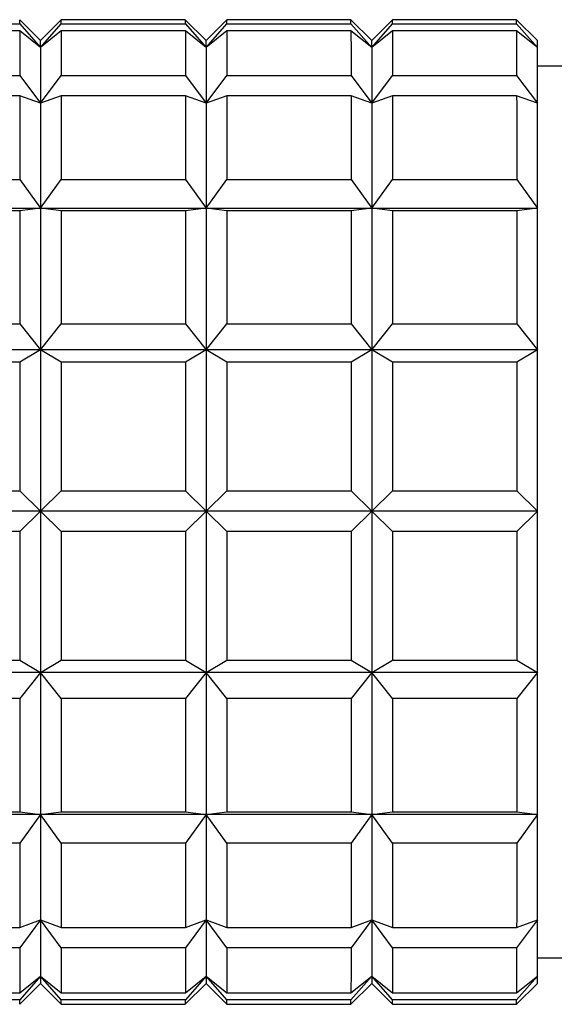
# Model space of a CAD drawing. Header units: inches. Extents: x 0.8 to 32, y -0.1 to 21.9.
# Tile 28 of 60: x 10.131 to 10.334, y 16.314 to 16.688. Entities that reach past the tile are written whole.
import ezdxf

# ---------------------------------------------------------------- set-up
doc = ezdxf.new("R2010")
doc.units = ezdxf.units.IN
doc.header["$MEASUREMENT"] = 0

msp = doc.modelspace()

# ---------------------------------------------------------------- linework, layer by layer
at = {"color": 7, "linetype": 'Continuous', "lineweight": 25}
for p, q in [((10.083424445, 16.6862588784), (10.1306685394, 16.6862588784)), ((10.1385411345, 16.6799986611), (10.1306671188, 16.6878726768)), ((10.1306685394, 16.6862588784), (10.1385429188, 16.677332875)), ((10.1464151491, 16.6878726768), (10.1385411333, 16.6799986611)), ((10.1385429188, 16.677332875), (10.1464165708, 16.6862588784)), ((10.1936592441, 16.6878726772), (10.1464151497, 16.6878726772)), ((10.1464165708, 16.6862588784), (10.1936606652, 16.6862588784)), ((10.2015332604, 16.6799986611), (10.1936592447, 16.6878726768)), ((10.1936606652, 16.6862588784), (10.2015350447, 16.677332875)), ((10.2094072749, 16.6878726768), (10.2015332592, 16.6799986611)), ((10.2015350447, 16.677332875), (10.2094086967, 16.6862588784)), ((10.25665137, 16.6878726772), (10.2094072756, 16.6878726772)), ((10.2094086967, 16.6862588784), (10.2566527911, 16.6862588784)), ((10.2645253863, 16.6799986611), (10.2566513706, 16.6878726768)), ((10.2566527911, 16.6862588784), (10.2645271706, 16.677332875)), ((10.2723994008, 16.6878726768), (10.2645253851, 16.6799986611)), ((10.2645271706, 16.677332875), (10.2724008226, 16.6862588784)), ((10.3196434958, 16.6878726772), (10.2723994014, 16.6878726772)), ((10.2724008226, 16.6862588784), (10.319644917, 16.6862588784)), ((10.3275175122, 16.6799986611), (10.3196434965, 16.6878726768)), ((10.319644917, 16.6862588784), (10.3275192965, 16.677332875)), ((10.1306694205, 16.6836068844), (10.0834253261, 16.6836068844)), ((10.1385429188, 16.677332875), (10.1306694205, 16.6836068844)), ((10.146417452, 16.6836068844), (10.1385429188, 16.677332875)), ((10.1936615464, 16.6836068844), (10.146417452, 16.6836068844)), ((10.2015350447, 16.677332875), (10.1936615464, 16.6836068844)), ((10.2094095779, 16.6836068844), (10.2015350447, 16.677332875)), ((10.2566536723, 16.6836068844), (10.2094095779, 16.6836068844)), ((10.2645271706, 16.677332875), (10.2566536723, 16.6836068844)), ((10.2724017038, 16.6836068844), (10.2645271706, 16.677332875)), ((10.3196457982, 16.6836068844), (10.2724017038, 16.6836068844)), ((10.3275192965, 16.677332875), (10.3196457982, 16.6836068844)), ((10.4535017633, 16.6701561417), (10.3275209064, 16.6701561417)), ((10.0834280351, 16.6666936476), (10.1306721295, 16.6666936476)), ((10.1306721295, 16.6666936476), (10.1385463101, 16.6561601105)), ((10.13854631, 16.6561601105), (10.146420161, 16.6666936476)), ((10.146420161, 16.6666936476), (10.1936642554, 16.6666936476)), ((10.1936642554, 16.6666936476), (10.2015384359, 16.6561601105)), ((10.2015384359, 16.6561601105), (10.2094122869, 16.6666936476)), ((10.2094122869, 16.6666936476), (10.2566563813, 16.6666936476)), ((10.2566563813, 16.6666936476), (10.2645305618, 16.6561601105)), ((10.2645305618, 16.6561601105), (10.2724044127, 16.6666936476)), ((10.2724044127, 16.6666936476), (10.3196485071, 16.6666936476)), ((10.3196485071, 16.6666936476), (10.3275226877, 16.6561601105)), ((10.130672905, 16.6590028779), (10.0834288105, 16.6590028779)), ((10.1385463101, 16.6561601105), (10.1306729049, 16.6590028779)), ((10.1464209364, 16.6590028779), (10.13854631, 16.6561601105)), ((10.1936650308, 16.6590028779), (10.1464209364, 16.6590028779)), ((10.2015384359, 16.6561601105), (10.1936650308, 16.6590028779)), ((10.2094130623, 16.6590028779), (10.2015384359, 16.6561601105)), ((10.2566571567, 16.6590028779), (10.2094130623, 16.6590028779)), ((10.2645305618, 16.6561601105), (10.2566571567, 16.6590028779)), ((10.2724051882, 16.6590028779), (10.2645305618, 16.6561601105)), ((10.3196492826, 16.6590028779), (10.2724051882, 16.6590028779)), ((10.3275226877, 16.6561601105), (10.3196492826, 16.6590028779)), ((10.0834310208, 16.6271270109), (10.1306751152, 16.6271270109)), ((10.1306751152, 16.6271270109), (10.138549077, 16.6162564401)), ((10.138549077, 16.6162564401), (10.1464231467, 16.6271270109)), ((10.1464231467, 16.6271270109), (10.1936672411, 16.6271270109)), ((10.1936672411, 16.6271270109), (10.2015412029, 16.6162564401)), ((10.2015412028, 16.6162564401), (10.2094152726, 16.6271270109)), ((10.2094152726, 16.6271270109), (10.256659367, 16.6271270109)), ((10.256659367, 16.6271270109), (10.2645333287, 16.6162564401)), ((10.2645333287, 16.6162564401), (10.2724073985, 16.6271270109)), ((10.2724073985, 16.6271270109), (10.3196514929, 16.6271270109)), ((10.3196514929, 16.6271270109), (10.3275254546, 16.6162564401)), ((10.0755569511, 16.6162564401), (10.138549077, 16.6162564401)), ((10.1306756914, 16.6153250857), (10.083431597, 16.6153250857)), ((10.138549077, 16.6162564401), (10.1306756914, 16.6153250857)), ((10.1464237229, 16.6153250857), (10.138549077, 16.6162564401)), ((10.138549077, 16.6162564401), (10.2015412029, 16.6162564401)), ((10.1936678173, 16.6153250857), (10.1464237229, 16.6153250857)), ((10.2015412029, 16.6162564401), (10.1936678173, 16.6153250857)), ((10.2094158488, 16.6153250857), (10.2015412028, 16.6162564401)), ((10.2015412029, 16.6162564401), (10.2645333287, 16.6162564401)), ((10.2566599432, 16.6153250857), (10.2094158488, 16.6153250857)), ((10.2645333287, 16.6162564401), (10.2566599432, 16.6153250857)), ((10.2724079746, 16.6153250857), (10.2645333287, 16.6162564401)), ((10.2645333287, 16.6162564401), (10.3275254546, 16.6162564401)), ((10.319652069, 16.6153250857), (10.2724079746, 16.6153250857)), ((10.3275254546, 16.6162564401), (10.319652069, 16.6153250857)), ((10.083433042, 16.5723312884), (10.1306771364, 16.5723312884)), ((10.1306771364, 16.5723312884), (10.1385508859, 16.5624348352)), ((10.1385508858, 16.5624348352), (10.1464251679, 16.5723312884)), ((10.1464251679, 16.5723312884), (10.1936692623, 16.5723312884)), ((10.1936692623, 16.5723312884), (10.2015430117, 16.5624348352)), ((10.2015430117, 16.5624348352), (10.2094172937, 16.5723312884)), ((10.2094172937, 16.5723312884), (10.2566613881, 16.5723312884)), ((10.2566613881, 16.5723312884), (10.2645351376, 16.5624348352)), ((10.2645351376, 16.5624348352), (10.2724094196, 16.5723312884)), ((10.2724094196, 16.5723312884), (10.319653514, 16.5723312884)), ((10.319653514, 16.5723312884), (10.3275272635, 16.5624348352)), ((10.1385508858, 16.5624348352), (10.07555876, 16.5624348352)), ((10.1385508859, 16.5624348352), (10.1306774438, 16.5578416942)), ((10.1464254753, 16.5578416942), (10.1385508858, 16.5624348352)), ((10.2015430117, 16.5624348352), (10.1385508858, 16.5624348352)), ((10.2015430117, 16.5624348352), (10.1936695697, 16.5578416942)), ((10.2094176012, 16.5578416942), (10.2015430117, 16.5624348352)), ((10.2645351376, 16.5624348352), (10.2015430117, 16.5624348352)), ((10.2645351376, 16.5624348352), (10.2566616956, 16.5578416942)), ((10.272409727, 16.5578416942), (10.2645351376, 16.5624348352)), ((10.3275272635, 16.5624348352), (10.2645351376, 16.5624348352)), ((10.3275272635, 16.5624348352), (10.3196538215, 16.5578416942)), ((10.1306774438, 16.5578416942), (10.0834333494, 16.5578416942)), ((10.1936695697, 16.5578416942), (10.1464254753, 16.5578416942)), ((10.2566616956, 16.5578416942), (10.2094176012, 16.5578416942)), ((10.3196538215, 16.5578416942), (10.272409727, 16.5578416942)), ((10.0834338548, 16.5089156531), (10.1306779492, 16.5089156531)), ((10.1306779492, 16.5089156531), (10.1385515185, 16.5011869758)), ((10.1385515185, 16.5011869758), (10.1464259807, 16.5089156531)), ((10.1464259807, 16.5089156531), (10.1936700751, 16.5089156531)), ((10.1936700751, 16.5089156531), (10.2015436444, 16.5011869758)), ((10.2015436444, 16.5011869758), (10.2094181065, 16.5089156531)), ((10.2094181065, 16.5089156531), (10.256662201, 16.5089156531)), ((10.2566622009, 16.5089156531), (10.2645357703, 16.5011869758)), ((10.2645357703, 16.5011869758), (10.2724102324, 16.5089156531)), ((10.2724102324, 16.5089156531), (10.3196543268, 16.5089156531)), ((10.3196543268, 16.5089156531), (10.3275278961, 16.5011869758)), ((10.1385515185, 16.5011869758), (10.0755593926, 16.5011869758)), ((10.1385515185, 16.5011869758), (10.1306779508, 16.4934860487)), ((10.1464259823, 16.4934860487), (10.1385515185, 16.5011869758)), ((10.2015436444, 16.5011869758), (10.1385515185, 16.5011869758)), ((10.2015436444, 16.5011869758), (10.1936700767, 16.4934860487)), ((10.2094181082, 16.4934860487), (10.2015436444, 16.5011869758)), ((10.2645357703, 16.5011869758), (10.2015436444, 16.5011869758)), ((10.2645357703, 16.5011869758), (10.2566622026, 16.4934860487)), ((10.272410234, 16.4934860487), (10.2645357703, 16.5011869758)), ((10.3275278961, 16.5011869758), (10.2645357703, 16.5011869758)), ((10.3275278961, 16.5011869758), (10.3196543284, 16.4934860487)), ((10.1306779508, 16.4934860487), (10.0834338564, 16.4934860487)), ((10.1936700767, 16.4934860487), (10.1464259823, 16.4934860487)), ((10.2566622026, 16.4934860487), (10.2094181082, 16.4934860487)), ((10.3196543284, 16.4934860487), (10.272410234, 16.4934860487)), ((10.0834333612, 16.4445289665), (10.1306774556, 16.4445289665)), ((10.1306774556, 16.4445289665), (10.1385508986, 16.4399002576)), ((10.1385508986, 16.4399002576), (10.1464254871, 16.4445289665)), ((10.1464254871, 16.4445289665), (10.1936695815, 16.4445289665)), ((10.1936695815, 16.4445289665), (10.2015430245, 16.4399002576)), ((10.2015430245, 16.4399002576), (10.209417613, 16.4445289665)), ((10.209417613, 16.4445289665), (10.2566617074, 16.4445289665)), ((10.2566617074, 16.4445289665), (10.2645351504, 16.4399002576)), ((10.2645351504, 16.4399002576), (10.2724097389, 16.4445289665)), ((10.2724097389, 16.4445289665), (10.3196538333, 16.4445289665)), ((10.3196538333, 16.4445289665), (10.3275272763, 16.4399002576)), ((10.1385508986, 16.4399002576), (10.0755587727, 16.4399002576)), ((10.1385508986, 16.4399002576), (10.1306771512, 16.43002039)), ((10.1464251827, 16.43002039), (10.1385508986, 16.4399002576)), ((10.2015430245, 16.4399002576), (10.1385508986, 16.4399002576)), ((10.2015430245, 16.4399002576), (10.1936692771, 16.43002039)), ((10.2094173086, 16.43002039), (10.2015430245, 16.4399002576)), ((10.2645351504, 16.4399002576), (10.2015430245, 16.4399002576)), ((10.2645351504, 16.4399002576), (10.256661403, 16.43002039)), ((10.2724094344, 16.43002039), (10.2645351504, 16.4399002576)), ((10.3275272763, 16.4399002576), (10.2645351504, 16.4399002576)), ((10.3275272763, 16.4399002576), (10.3196535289, 16.43002039)), ((10.1306771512, 16.43002039), (10.0834330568, 16.43002039)), ((10.1936692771, 16.43002039), (10.1464251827, 16.43002039)), ((10.256661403, 16.43002039), (10.2094173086, 16.43002039)), ((10.3196535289, 16.43002039), (10.2724094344, 16.43002039)), ((10.138549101, 16.3859667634), (10.0755569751, 16.3859667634)), ((10.0834316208, 16.3869372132), (10.1306757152, 16.3869372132)), ((10.138549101, 16.3859667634), (10.1306751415, 16.375099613)), ((10.1306757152, 16.3869372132), (10.138549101, 16.3859667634)), ((10.138549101, 16.3859667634), (10.1464237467, 16.3869372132)), ((10.2015412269, 16.3859667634), (10.138549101, 16.3859667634)), ((10.146423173, 16.375099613), (10.138549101, 16.3859667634)), ((10.1464237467, 16.3869372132), (10.1936678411, 16.3869372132)), ((10.2015412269, 16.3859667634), (10.1936672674, 16.375099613)), ((10.1936678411, 16.3869372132), (10.2015412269, 16.3859667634)), ((10.2015412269, 16.3859667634), (10.2094158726, 16.3869372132)), ((10.2645333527, 16.3859667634), (10.2015412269, 16.3859667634)), ((10.2094152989, 16.375099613), (10.2015412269, 16.3859667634)), ((10.2094158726, 16.3869372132), (10.256659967, 16.3869372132)), ((10.2645333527, 16.3859667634), (10.2566593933, 16.375099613)), ((10.256659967, 16.3869372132), (10.2645333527, 16.3859667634)), ((10.2645333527, 16.3859667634), (10.2724079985, 16.3869372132)), ((10.3275254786, 16.3859667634), (10.2645333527, 16.3859667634)), ((10.2724074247, 16.375099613), (10.2645333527, 16.3859667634)), ((10.2724079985, 16.3869372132), (10.3196520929, 16.3869372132)), ((10.3275254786, 16.3859667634), (10.3196515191, 16.375099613)), ((10.3196520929, 16.3869372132), (10.3275254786, 16.3859667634)), ((10.1306751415, 16.375099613), (10.0834310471, 16.375099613)), ((10.1936672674, 16.375099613), (10.146423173, 16.375099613)), ((10.2566593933, 16.375099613), (10.2094152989, 16.375099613)), ((10.3196515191, 16.375099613), (10.2724074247, 16.375099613)), ((10.1385463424, 16.3458916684), (10.1306721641, 16.335347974)), ((10.1306729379, 16.3430868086), (10.1385463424, 16.3458916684)), ((10.1385463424, 16.3458916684), (10.1464209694, 16.3430868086)), ((10.1464201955, 16.335347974), (10.1385463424, 16.3458916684)), ((10.2015384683, 16.3458916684), (10.1936642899, 16.335347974)), ((10.1936650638, 16.3430868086), (10.2015384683, 16.3458916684)), ((10.2015384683, 16.3458916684), (10.2094130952, 16.3430868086)), ((10.2094123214, 16.335347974), (10.2015384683, 16.3458916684)), ((10.2645305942, 16.3458916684), (10.2566564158, 16.335347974)), ((10.2566571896, 16.3430868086), (10.2645305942, 16.3458916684)), ((10.2645305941, 16.3458916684), (10.2724052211, 16.3430868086)), ((10.2724044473, 16.335347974), (10.2645305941, 16.3458916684)), ((10.32752272, 16.3458916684), (10.3196485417, 16.335347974)), ((10.3196493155, 16.3430868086), (10.32752272, 16.3458916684)), ((10.0834288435, 16.3430868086), (10.1306729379, 16.3430868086)), ((10.1464209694, 16.3430868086), (10.1936650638, 16.3430868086)), ((10.2094130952, 16.3430868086), (10.2566571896, 16.3430868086)), ((10.2724052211, 16.3430868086), (10.3196493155, 16.3430868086)), ((10.1306721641, 16.335347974), (10.0834280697, 16.335347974)), ((10.1936642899, 16.335347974), (10.1464201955, 16.335347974)), ((10.2566564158, 16.335347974), (10.2094123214, 16.335347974)), ((10.3196485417, 16.335347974), (10.2724044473, 16.335347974)), ((10.3275209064, 16.3315734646), (10.4535017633, 16.3315734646)), ((10.1385429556, 16.3245086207), (10.130668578, 16.3155601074)), ((10.1306694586, 16.3182667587), (10.1385429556, 16.3245086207)), ((10.1385429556, 16.3245086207), (10.1464174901, 16.3182667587)), ((10.1464166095, 16.3155601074), (10.1385429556, 16.3245086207)), ((10.2015350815, 16.3245086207), (10.1936607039, 16.3155601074)), ((10.1936615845, 16.3182667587), (10.2015350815, 16.3245086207)), ((10.2015350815, 16.3245086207), (10.209409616, 16.3182667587)), ((10.2094087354, 16.3155601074), (10.2015350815, 16.3245086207)), ((10.2645272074, 16.3245086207), (10.2566528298, 16.3155601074)), ((10.2566537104, 16.3182667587), (10.2645272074, 16.3245086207)), ((10.2645272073, 16.3245086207), (10.2724017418, 16.3182667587)), ((10.2724008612, 16.3155601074), (10.2645272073, 16.3245086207)), ((10.3275193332, 16.3245086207), (10.3196449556, 16.3155601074)), ((10.3196458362, 16.3182667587), (10.3275193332, 16.3245086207)), ((10.1306671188, 16.3138569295), (10.1385411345, 16.3217309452)), ((10.1385411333, 16.3217309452), (10.1464151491, 16.3138569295)), ((10.1936592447, 16.3138569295), (10.2015332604, 16.3217309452)), ((10.2015332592, 16.3217309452), (10.2094072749, 16.3138569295)), ((10.2566513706, 16.3138569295), (10.2645253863, 16.3217309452)), ((10.2645253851, 16.3217309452), (10.2723994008, 16.3138569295)), ((10.3196434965, 16.3138569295), (10.3275175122, 16.3217309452)), ((10.130668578, 16.3155601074), (10.0834244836, 16.3155601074)), ((10.0834253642, 16.3182667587), (10.1306694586, 16.3182667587)), ((10.1936607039, 16.3155601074), (10.1464166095, 16.3155601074)), ((10.1464174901, 16.3182667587), (10.1936615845, 16.3182667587)), ((10.2566528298, 16.3155601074), (10.2094087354, 16.3155601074)), ((10.209409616, 16.3182667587), (10.2566537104, 16.3182667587)), ((10.3196449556, 16.3155601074), (10.2724008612, 16.3155601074)), ((10.2724017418, 16.3182667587), (10.3196458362, 16.3182667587)), ((10.1464151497, 16.3138569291), (10.1936592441, 16.3138569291)), ((10.2094072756, 16.3138569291), (10.25665137, 16.3138569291)), ((10.2723994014, 16.3138569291), (10.3196434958, 16.3138569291))]:
    msp.add_line(p, q, dxfattribs=at)
at = {"color": 7, "linetype": 'Continuous', "lineweight": 25, "flags": 128}
for points in [[(10.1306694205, 16.6836068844), (10.1306697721, 16.6821825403), (10.1306701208, 16.6805569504), (10.1306704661, 16.6787319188), (10.1306708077, 16.6767094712), (10.1306711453, 16.6744918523), (10.1306714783, 16.6720815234), (10.1306718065, 16.6694811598), (10.1306721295, 16.6666936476)], [(10.146417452, 16.6836068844), (10.1464178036, 16.6821825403), (10.1464181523, 16.6805569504), (10.1464184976, 16.6787319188), (10.1464188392, 16.6767094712), (10.1464191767, 16.6744918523), (10.1464195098, 16.6720815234), (10.146419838, 16.6694811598), (10.146420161, 16.6666936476)], [(10.1936615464, 16.6836068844), (10.193661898, 16.6821825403), (10.1936622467, 16.6805569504), (10.193662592, 16.6787319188), (10.1936629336, 16.6767094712), (10.1936632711, 16.6744918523), (10.1936636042, 16.6720815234), (10.1936639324, 16.6694811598), (10.1936642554, 16.6666936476)], [(10.2094095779, 16.6836068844), (10.2094099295, 16.6821825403), (10.2094102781, 16.6805569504), (10.2094106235, 16.6787319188), (10.2094109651, 16.6767094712), (10.2094113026, 16.6744918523), (10.2094116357, 16.6720815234), (10.2094119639, 16.6694811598), (10.2094122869, 16.6666936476)], [(10.2566536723, 16.6836068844), (10.2566540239, 16.6821825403), (10.2566543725, 16.6805569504), (10.2566547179, 16.6787319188), (10.2566550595, 16.6767094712), (10.256655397, 16.6744918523), (10.2566557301, 16.6720815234), (10.2566560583, 16.6694811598), (10.2566563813, 16.6666936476)], [(10.2724017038, 16.6836068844), (10.2724020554, 16.6821825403), (10.272402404, 16.6805569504), (10.2724027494, 16.6787319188), (10.272403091, 16.6767094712), (10.2724034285, 16.6744918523), (10.2724037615, 16.6720815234), (10.2724040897, 16.6694811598), (10.2724044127, 16.6666936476)], [(10.3196457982, 16.6836068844), (10.3196461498, 16.6821825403), (10.3196464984, 16.6805569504), (10.3196468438, 16.6787319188), (10.3196471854, 16.6767094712), (10.3196475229, 16.6744918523), (10.3196478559, 16.6720815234), (10.3196481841, 16.6694811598), (10.3196485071, 16.6666936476)], [(10.1385429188, 16.677332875), (10.1385433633, 16.6758219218), (10.1385438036, 16.6739779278), (10.1385442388, 16.6718044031), (10.1385446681, 16.6693054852), (10.1385450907, 16.6664859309), (10.1385455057, 16.6633511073), (10.1385459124, 16.6599069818), (10.13854631, 16.6561601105)], [(10.2015350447, 16.677332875), (10.2015354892, 16.6758219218), (10.2015359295, 16.6739779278), (10.2015363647, 16.6718044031), (10.201536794, 16.6693054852), (10.2015372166, 16.6664859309), (10.2015376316, 16.6633511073), (10.2015380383, 16.6599069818), (10.2015384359, 16.6561601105)], [(10.2645271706, 16.677332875), (10.2645276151, 16.6758219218), (10.2645280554, 16.6739779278), (10.2645284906, 16.6718044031), (10.2645289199, 16.6693054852), (10.2645293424, 16.6664859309), (10.2645297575, 16.6633511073), (10.2645301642, 16.6599069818), (10.2645305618, 16.6561601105)], [(10.3275226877, 16.6561601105), (10.3275222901, 16.6599069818), (10.3275218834, 16.6633511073), (10.3275214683, 16.6664859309), (10.3275210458, 16.6693054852), (10.3275206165, 16.6718044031), (10.3275201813, 16.6739779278), (10.327519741, 16.6758219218), (10.3275192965, 16.677332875)], [(10.130672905, 16.6590028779), (10.1306732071, 16.6555900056), (10.1306735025, 16.6520054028), (10.1306737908, 16.6482530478), (10.1306740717, 16.6443371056), (10.1306743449, 16.6402619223), (10.1306746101, 16.6360320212), (10.130674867, 16.6316520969), (10.1306751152, 16.6271270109)], [(10.1464209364, 16.6590028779), (10.1464212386, 16.6555900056), (10.146421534, 16.6520054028), (10.1464218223, 16.6482530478), (10.1464221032, 16.6443371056), (10.1464223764, 16.6402619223), (10.1464226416, 16.6360320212), (10.1464228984, 16.6316520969), (10.1464231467, 16.6271270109)], [(10.1936650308, 16.6590028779), (10.193665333, 16.6555900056), (10.1936656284, 16.6520054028), (10.1936659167, 16.6482530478), (10.1936661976, 16.6443371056), (10.1936664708, 16.6402619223), (10.193666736, 16.6360320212), (10.1936669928, 16.6316520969), (10.1936672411, 16.6271270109)], [(10.2094130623, 16.6590028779), (10.2094133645, 16.6555900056), (10.2094136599, 16.6520054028), (10.2094139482, 16.6482530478), (10.2094142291, 16.6443371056), (10.2094145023, 16.6402619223), (10.2094147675, 16.6360320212), (10.2094150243, 16.6316520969), (10.2094152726, 16.6271270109)], [(10.2566571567, 16.6590028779), (10.2566574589, 16.6555900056), (10.2566577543, 16.6520054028), (10.2566580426, 16.6482530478), (10.2566583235, 16.6443371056), (10.2566585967, 16.6402619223), (10.2566588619, 16.6360320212), (10.2566591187, 16.6316520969), (10.256659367, 16.6271270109)], [(10.2724051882, 16.6590028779), (10.2724054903, 16.6555900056), (10.2724057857, 16.6520054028), (10.2724060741, 16.6482530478), (10.272406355, 16.6443371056), (10.2724066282, 16.6402619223), (10.2724068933, 16.6360320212), (10.2724071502, 16.6316520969), (10.2724073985, 16.6271270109)], [(10.3196492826, 16.6590028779), (10.3196495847, 16.6555900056), (10.3196498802, 16.6520054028), (10.3196501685, 16.6482530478), (10.3196504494, 16.6443371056), (10.3196507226, 16.6402619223), (10.3196509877, 16.6360320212), (10.3196512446, 16.6316520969), (10.3196514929, 16.6271270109)], [(10.13854631, 16.6561601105), (10.1385466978, 16.6521176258), (10.138547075, 16.6477872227), (10.1385474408, 16.6431771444), (10.1385477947, 16.6382961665), (10.1385481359, 16.6331535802), (10.1385484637, 16.6277591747), (10.1385487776, 16.6221232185), (10.138549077, 16.6162564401)], [(10.2015384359, 16.6561601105), (10.2015388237, 16.6521176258), (10.2015392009, 16.6477872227), (10.2015395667, 16.6431771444), (10.2015399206, 16.6382961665), (10.2015402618, 16.6331535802), (10.2015405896, 16.6277591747), (10.2015409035, 16.6221232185), (10.2015412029, 16.6162564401)], [(10.2645305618, 16.6561601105), (10.2645309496, 16.6521176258), (10.2645313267, 16.6477872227), (10.2645316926, 16.6431771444), (10.2645320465, 16.6382961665), (10.2645323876, 16.6331535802), (10.2645327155, 16.6277591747), (10.2645330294, 16.6221232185), (10.2645333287, 16.6162564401)], [(10.3275254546, 16.6162564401), (10.3275251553, 16.6221232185), (10.3275248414, 16.6277591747), (10.3275245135, 16.6331535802), (10.3275241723, 16.6382961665), (10.3275238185, 16.6431771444), (10.3275234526, 16.6477872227), (10.3275230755, 16.6521176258), (10.3275226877, 16.6561601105)], [(10.1306756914, 16.6153250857), (10.1306759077, 16.610335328), (10.1306761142, 16.6052240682), (10.1306763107, 16.5999969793), (10.1306764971, 16.5946598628), (10.130676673, 16.5892186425), (10.1306768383, 16.5836793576), (10.1306769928, 16.5780481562), (10.1306771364, 16.5723312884)], [(10.138549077, 16.6162564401), (10.1385493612, 16.6101700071), (10.1385496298, 16.6038755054), (10.1385498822, 16.597384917), (10.1385501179, 16.5907105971), (10.1385503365, 16.5838652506), (10.1385505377, 16.5768619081), (10.1385507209, 16.5697139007), (10.1385508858, 16.5624348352)], [(10.1464237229, 16.6153250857), (10.1464239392, 16.610335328), (10.1464241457, 16.6052240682), (10.1464243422, 16.5999969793), (10.1464245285, 16.5946598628), (10.1464247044, 16.5892186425), (10.1464248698, 16.5836793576), (10.1464250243, 16.5780481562), (10.1464251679, 16.5723312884)], [(10.1936678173, 16.6153250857), (10.1936680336, 16.610335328), (10.1936682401, 16.6052240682), (10.1936684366, 16.5999969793), (10.1936686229, 16.5946598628), (10.1936687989, 16.5892186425), (10.1936689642, 16.5836793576), (10.1936691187, 16.5780481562), (10.1936692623, 16.5723312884)], [(10.2015412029, 16.6162564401), (10.2015414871, 16.6101700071), (10.2015417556, 16.6038755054), (10.201542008, 16.597384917), (10.2015422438, 16.5907105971), (10.2015424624, 16.5838652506), (10.2015426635, 16.5768619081), (10.2015428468, 16.5697139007), (10.2015430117, 16.5624348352)], [(10.2094158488, 16.6153250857), (10.209416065, 16.610335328), (10.2094162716, 16.6052240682), (10.2094164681, 16.5999969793), (10.2094166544, 16.5946598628), (10.2094168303, 16.5892186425), (10.2094169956, 16.5836793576), (10.2094171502, 16.5780481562), (10.2094172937, 16.5723312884)], [(10.2566599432, 16.6153250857), (10.2566601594, 16.610335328), (10.256660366, 16.6052240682), (10.2566605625, 16.5999969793), (10.2566607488, 16.5946598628), (10.2566609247, 16.5892186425), (10.25666109, 16.5836793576), (10.2566612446, 16.5780481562), (10.2566613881, 16.5723312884)], [(10.2645333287, 16.6162564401), (10.264533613, 16.6101700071), (10.2645338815, 16.6038755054), (10.2645341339, 16.597384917), (10.2645343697, 16.5907105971), (10.2645345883, 16.5838652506), (10.2645347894, 16.5768619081), (10.2645349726, 16.5697139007), (10.2645351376, 16.5624348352)], [(10.2724079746, 16.6153250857), (10.2724081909, 16.610335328), (10.2724083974, 16.6052240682), (10.272408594, 16.5999969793), (10.2724087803, 16.5946598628), (10.2724089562, 16.5892186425), (10.2724091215, 16.5836793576), (10.272409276, 16.5780481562), (10.2724094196, 16.5723312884)], [(10.319652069, 16.6153250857), (10.3196522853, 16.610335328), (10.3196524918, 16.6052240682), (10.3196526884, 16.5999969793), (10.3196528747, 16.5946598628), (10.3196530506, 16.5892186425), (10.3196532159, 16.5836793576), (10.3196533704, 16.5780481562), (10.319653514, 16.5723312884)], [(10.3275272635, 16.5624348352), (10.3275270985, 16.5697139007), (10.3275269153, 16.5768619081), (10.3275267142, 16.5838652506), (10.3275264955, 16.5907105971), (10.3275262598, 16.597384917), (10.3275260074, 16.6038755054), (10.3275257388, 16.6101700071), (10.3275254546, 16.6162564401)], [(10.1385508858, 16.5624348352), (10.1385510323, 16.5550385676), (10.1385511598, 16.5475391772), (10.1385512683, 16.5399509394), (10.1385513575, 16.532288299), (10.1385514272, 16.5245658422), (10.1385514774, 16.5167982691), (10.1385515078, 16.5090003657), (10.1385515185, 16.5011869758)], [(10.2015430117, 16.5624348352), (10.2015431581, 16.5550385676), (10.2015432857, 16.5475391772), (10.2015433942, 16.5399509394), (10.2015434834, 16.532288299), (10.2015435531, 16.5245658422), (10.2015436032, 16.5167982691), (10.2015436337, 16.5090003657), (10.2015436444, 16.5011869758)], [(10.2645351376, 16.5624348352), (10.264535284, 16.5550385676), (10.2645354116, 16.5475391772), (10.2645355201, 16.5399509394), (10.2645356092, 16.532288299), (10.264535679, 16.5245658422), (10.2645357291, 16.5167982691), (10.2645357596, 16.5090003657), (10.2645357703, 16.5011869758)], [(10.3275278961, 16.5011869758), (10.3275278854, 16.5090003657), (10.327527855, 16.5167982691), (10.3275278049, 16.5245658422), (10.3275277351, 16.532288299), (10.3275276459, 16.5399509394), (10.3275275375, 16.5475391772), (10.3275274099, 16.5550385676), (10.3275272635, 16.5624348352)], [(10.1306774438, 16.5578416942), (10.1306775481, 16.5518768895), (10.1306776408, 16.5458554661), (10.1306777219, 16.5397841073), (10.1306777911, 16.5336695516), (10.1306778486, 16.5275185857), (10.1306778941, 16.5213380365), (10.1306779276, 16.515134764), (10.1306779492, 16.5089156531)], [(10.1464254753, 16.5578416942), (10.1464255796, 16.5518768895), (10.1464256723, 16.5458554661), (10.1464257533, 16.5397841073), (10.1464258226, 16.5336695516), (10.14642588, 16.5275185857), (10.1464259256, 16.5213380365), (10.1464259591, 16.515134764), (10.1464259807, 16.5089156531)], [(10.1936695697, 16.5578416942), (10.193669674, 16.5518768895), (10.1936697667, 16.5458554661), (10.1936698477, 16.5397841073), (10.193669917, 16.5336695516), (10.1936699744, 16.5275185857), (10.19367002, 16.5213380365), (10.1936700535, 16.515134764), (10.1936700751, 16.5089156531)], [(10.2094176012, 16.5578416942), (10.2094177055, 16.5518768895), (10.2094177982, 16.5458554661), (10.2094178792, 16.5397841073), (10.2094179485, 16.5336695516), (10.2094180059, 16.5275185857), (10.2094180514, 16.5213380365), (10.209418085, 16.515134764), (10.2094181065, 16.5089156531)], [(10.2566616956, 16.5578416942), (10.2566617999, 16.5518768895), (10.2566618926, 16.5458554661), (10.2566619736, 16.5397841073), (10.2566620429, 16.5336695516), (10.2566621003, 16.5275185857), (10.2566621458, 16.5213380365), (10.2566621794, 16.515134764), (10.256662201, 16.5089156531)], [(10.272409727, 16.5578416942), (10.2724098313, 16.5518768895), (10.2724099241, 16.5458554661), (10.2724100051, 16.5397841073), (10.2724100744, 16.5336695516), (10.2724101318, 16.5275185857), (10.2724101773, 16.5213380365), (10.2724102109, 16.515134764), (10.2724102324, 16.5089156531)], [(10.3196538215, 16.5578416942), (10.3196539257, 16.5518768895), (10.3196540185, 16.5458554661), (10.3196540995, 16.5397841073), (10.3196541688, 16.5336695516), (10.3196542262, 16.5275185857), (10.3196542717, 16.5213380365), (10.3196543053, 16.515134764), (10.3196543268, 16.5089156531)], [(10.1385515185, 16.5011869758), (10.1385515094, 16.4933729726), (10.1385514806, 16.4855732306), (10.1385514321, 16.477802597), (10.138551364, 16.4700758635), (10.1385512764, 16.4624077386), (10.1385511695, 16.4548128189), (10.1385510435, 16.4473055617), (10.1385508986, 16.4399002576)], [(10.2015436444, 16.5011869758), (10.2015436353, 16.4933729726), (10.2015436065, 16.4855732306), (10.201543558, 16.477802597), (10.2015434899, 16.4700758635), (10.2015434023, 16.4624077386), (10.2015432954, 16.4548128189), (10.2015431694, 16.4473055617), (10.2015430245, 16.4399002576)], [(10.2645357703, 16.5011869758), (10.2645357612, 16.4933729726), (10.2645357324, 16.4855732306), (10.2645356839, 16.477802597), (10.2645356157, 16.4700758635), (10.2645355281, 16.4624077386), (10.2645354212, 16.4548128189), (10.2645352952, 16.4473055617), (10.2645351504, 16.4399002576)], [(10.3275272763, 16.4399002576), (10.3275274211, 16.4473055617), (10.3275275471, 16.4548128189), (10.327527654, 16.4624077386), (10.3275277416, 16.4700758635), (10.3275278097, 16.477802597), (10.3275278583, 16.4855732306), (10.3275278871, 16.4933729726), (10.3275278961, 16.5011869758)], [(10.1306779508, 16.4934860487), (10.1306779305, 16.4872656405), (10.1306778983, 16.4810603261), (10.1306778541, 16.4748769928), (10.1306777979, 16.4687225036), (10.1306777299, 16.4626036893), (10.1306776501, 16.4565273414), (10.1306775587, 16.4505002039), (10.1306774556, 16.4445289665)], [(10.1464259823, 16.4934860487), (10.146425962, 16.4872656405), (10.1464259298, 16.4810603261), (10.1464258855, 16.4748769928), (10.1464258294, 16.4687225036), (10.1464257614, 16.4626036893), (10.1464256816, 16.4565273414), (10.1464255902, 16.4505002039), (10.1464254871, 16.4445289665)], [(10.1936700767, 16.4934860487), (10.1936700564, 16.4872656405), (10.1936700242, 16.4810603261), (10.1936699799, 16.4748769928), (10.1936699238, 16.4687225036), (10.1936698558, 16.4626036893), (10.193669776, 16.4565273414), (10.1936696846, 16.4505002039), (10.1936695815, 16.4445289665)], [(10.2094181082, 16.4934860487), (10.2094180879, 16.4872656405), (10.2094180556, 16.4810603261), (10.2094180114, 16.4748769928), (10.2094179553, 16.4687225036), (10.2094178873, 16.4626036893), (10.2094178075, 16.4565273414), (10.209417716, 16.4505002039), (10.209417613, 16.4445289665)], [(10.2566622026, 16.4934860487), (10.2566621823, 16.4872656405), (10.25666215, 16.4810603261), (10.2566621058, 16.4748769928), (10.2566620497, 16.4687225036), (10.2566619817, 16.4626036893), (10.2566619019, 16.4565273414), (10.2566618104, 16.4505002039), (10.2566617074, 16.4445289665)], [(10.272410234, 16.4934860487), (10.2724102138, 16.4872656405), (10.2724101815, 16.4810603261), (10.2724101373, 16.4748769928), (10.2724100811, 16.4687225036), (10.2724100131, 16.4626036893), (10.2724099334, 16.4565273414), (10.2724098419, 16.4505002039), (10.2724097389, 16.4445289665)], [(10.3196543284, 16.4934860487), (10.3196543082, 16.4872656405), (10.3196542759, 16.4810603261), (10.3196542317, 16.4748769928), (10.3196541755, 16.4687225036), (10.3196541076, 16.4626036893), (10.3196540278, 16.4565273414), (10.3196539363, 16.4505002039), (10.3196538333, 16.4445289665)], [(10.1385508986, 16.4399002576), (10.1385507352, 16.432611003), (10.1385505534, 16.4254516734), (10.1385503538, 16.4184358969), (10.1385501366, 16.4115770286), (10.1385499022, 16.4048881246), (10.1385496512, 16.3983819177), (10.1385493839, 16.3920707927), (10.138549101, 16.3859667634)], [(10.2015430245, 16.4399002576), (10.201542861, 16.432611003), (10.2015426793, 16.4254516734), (10.2015424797, 16.4184358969), (10.2015422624, 16.4115770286), (10.2015420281, 16.4048881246), (10.2015417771, 16.3983819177), (10.2015415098, 16.3920707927), (10.2015412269, 16.3859667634)], [(10.2645351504, 16.4399002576), (10.2645349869, 16.432611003), (10.2645348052, 16.4254516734), (10.2645346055, 16.4184358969), (10.2645343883, 16.4115770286), (10.264534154, 16.4048881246), (10.2645339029, 16.3983819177), (10.2645336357, 16.3920707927), (10.2645333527, 16.3859667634)], [(10.3275254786, 16.3859667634), (10.3275257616, 16.3920707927), (10.3275260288, 16.3983819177), (10.3275262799, 16.4048881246), (10.3275265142, 16.4115770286), (10.3275267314, 16.4184358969), (10.3275269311, 16.4254516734), (10.3275271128, 16.432611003), (10.3275272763, 16.4399002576)], [(10.1306771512, 16.43002039), (10.1306770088, 16.4242946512), (10.1306768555, 16.4186538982), (10.1306766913, 16.4131043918), (10.1306765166, 16.4076522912), (10.1306763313, 16.402303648), (10.1306761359, 16.3970643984), (10.1306759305, 16.3919403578), (10.1306757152, 16.3869372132)], [(10.1464251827, 16.43002039), (10.1464250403, 16.4242946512), (10.146424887, 16.4186538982), (10.1464247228, 16.4131043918), (10.146424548, 16.4076522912), (10.1464243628, 16.402303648), (10.1464241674, 16.3970643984), (10.1464239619, 16.3919403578), (10.1464237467, 16.3869372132)], [(10.1936692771, 16.43002039), (10.1936691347, 16.4242946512), (10.1936689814, 16.4186538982), (10.1936688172, 16.4131043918), (10.1936686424, 16.4076522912), (10.1936684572, 16.402303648), (10.1936682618, 16.3970643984), (10.1936680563, 16.3919403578), (10.1936678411, 16.3869372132)], [(10.2094173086, 16.43002039), (10.2094171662, 16.4242946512), (10.2094170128, 16.4186538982), (10.2094168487, 16.4131043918), (10.2094166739, 16.4076522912), (10.2094164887, 16.402303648), (10.2094162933, 16.3970643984), (10.2094160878, 16.3919403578), (10.2094158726, 16.3869372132)], [(10.256661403, 16.43002039), (10.2566612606, 16.4242946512), (10.2566611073, 16.4186538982), (10.2566609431, 16.4131043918), (10.2566607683, 16.4076522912), (10.2566605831, 16.402303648), (10.2566603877, 16.3970643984), (10.2566601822, 16.3919403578), (10.256659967, 16.3869372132)], [(10.2724094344, 16.43002039), (10.2724092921, 16.4242946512), (10.2724091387, 16.4186538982), (10.2724089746, 16.4131043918), (10.2724087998, 16.4076522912), (10.2724086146, 16.402303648), (10.2724084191, 16.3970643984), (10.2724082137, 16.3919403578), (10.2724079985, 16.3869372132)], [(10.3196535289, 16.43002039), (10.3196533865, 16.4242946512), (10.3196532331, 16.4186538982), (10.319653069, 16.4131043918), (10.3196528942, 16.4076522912), (10.319652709, 16.402303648), (10.3196525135, 16.3970643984), (10.3196523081, 16.3919403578), (10.3196520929, 16.3869372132)], [(10.138549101, 16.3859667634), (10.1385488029, 16.380081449), (10.1385484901, 16.3744260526), (10.1385481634, 16.3690113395), (10.1385478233, 16.363847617), (10.1385474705, 16.3589447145), (10.1385471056, 16.3543119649), (10.1385467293, 16.349958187), (10.1385463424, 16.3458916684)], [(10.2015412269, 16.3859667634), (10.2015409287, 16.380081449), (10.201540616, 16.3744260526), (10.2015402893, 16.3690113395), (10.2015399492, 16.363847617), (10.2015395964, 16.3589447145), (10.2015392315, 16.3543119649), (10.2015388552, 16.349958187), (10.2015384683, 16.3458916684)], [(10.2645333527, 16.3859667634), (10.2645330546, 16.380081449), (10.2645327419, 16.3744260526), (10.2645324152, 16.3690113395), (10.2645320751, 16.363847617), (10.2645317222, 16.3589447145), (10.2645313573, 16.3543119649), (10.2645309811, 16.349958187), (10.2645305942, 16.3458916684)], [(10.32752272, 16.3458916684), (10.327523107, 16.349958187), (10.3275234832, 16.3543119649), (10.3275238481, 16.3589447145), (10.327524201, 16.363847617), (10.3275245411, 16.3690113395), (10.3275248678, 16.3744260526), (10.3275251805, 16.380081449), (10.3275254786, 16.3859667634)], [(10.1306751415, 16.375099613), (10.1306748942, 16.3705591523), (10.1306746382, 16.3661633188), (10.130674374, 16.3619169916), (10.1306741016, 16.3578248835), (10.1306738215, 16.3538915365), (10.130673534, 16.3501213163), (10.1306732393, 16.3465184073), (10.1306729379, 16.3430868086)], [(10.146423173, 16.375099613), (10.1464229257, 16.3705591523), (10.1464226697, 16.3661633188), (10.1464224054, 16.3619169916), (10.1464221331, 16.3578248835), (10.146421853, 16.3538915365), (10.1464215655, 16.3501213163), (10.1464212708, 16.3465184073), (10.1464209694, 16.3430868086)], [(10.1936672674, 16.375099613), (10.1936670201, 16.3705591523), (10.1936667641, 16.3661633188), (10.1936664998, 16.3619169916), (10.1936662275, 16.3578248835), (10.1936659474, 16.3538915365), (10.1936656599, 16.3501213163), (10.1936653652, 16.3465184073), (10.1936650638, 16.3430868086)], [(10.2094152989, 16.375099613), (10.2094150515, 16.3705591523), (10.2094147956, 16.3661633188), (10.2094145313, 16.3619169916), (10.209414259, 16.3578248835), (10.2094139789, 16.3538915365), (10.2094136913, 16.3501213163), (10.2094133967, 16.3465184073), (10.2094130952, 16.3430868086)], [(10.2566593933, 16.375099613), (10.2566591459, 16.3705591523), (10.25665889, 16.3661633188), (10.2566586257, 16.3619169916), (10.2566583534, 16.3578248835), (10.2566580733, 16.3538915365), (10.2566577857, 16.3501213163), (10.2566574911, 16.3465184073), (10.2566571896, 16.3430868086)], [(10.2724074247, 16.375099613), (10.2724071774, 16.3705591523), (10.2724069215, 16.3661633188), (10.2724066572, 16.3619169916), (10.2724063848, 16.3578248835), (10.2724061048, 16.3538915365), (10.2724058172, 16.3501213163), (10.2724055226, 16.3465184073), (10.2724052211, 16.3430868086)], [(10.3196515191, 16.375099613), (10.3196512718, 16.3705591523), (10.3196510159, 16.3661633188), (10.3196507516, 16.3619169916), (10.3196504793, 16.3578248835), (10.3196501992, 16.3538915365), (10.3196499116, 16.3501213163), (10.319649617, 16.3465184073), (10.3196493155, 16.3430868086)], [(10.1385463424, 16.3458916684), (10.1385459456, 16.34212015), (10.1385455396, 16.3386508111), (10.1385451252, 16.3354902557), (10.1385447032, 16.3326445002), (10.1385442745, 16.3301189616), (10.1385438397, 16.3279184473), (10.1385433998, 16.3260471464), (10.1385429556, 16.3245086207)], [(10.2015384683, 16.3458916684), (10.2015380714, 16.34212015), (10.2015376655, 16.3386508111), (10.2015372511, 16.3354902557), (10.2015368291, 16.3326445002), (10.2015364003, 16.3301189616), (10.2015359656, 16.3279184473), (10.2015355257, 16.3260471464), (10.2015350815, 16.3245086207)], [(10.2645305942, 16.3458916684), (10.2645301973, 16.34212015), (10.2645297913, 16.3386508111), (10.264529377, 16.3354902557), (10.264528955, 16.3326445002), (10.2645285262, 16.3301189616), (10.2645280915, 16.3279184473), (10.2645276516, 16.3260471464), (10.2645272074, 16.3245086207)], [(10.3275193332, 16.3245086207), (10.3275197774, 16.3260471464), (10.3275202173, 16.3279184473), (10.3275206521, 16.3301189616), (10.3275210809, 16.3326445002), (10.3275215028, 16.3354902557), (10.3275219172, 16.3386508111), (10.3275223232, 16.34212015), (10.32752272, 16.3458916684)], [(10.1306721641, 16.335347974), (10.1306718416, 16.332540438), (10.130671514, 16.3299197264), (10.1306711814, 16.3274887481), (10.1306708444, 16.3252502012), (10.1306705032, 16.3232065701), (10.1306701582, 16.3213601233), (10.1306698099, 16.3197129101), (10.1306694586, 16.3182667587)], [(10.1464201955, 16.335347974), (10.1464198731, 16.332540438), (10.1464195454, 16.3299197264), (10.1464192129, 16.3274887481), (10.1464188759, 16.3252502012), (10.1464185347, 16.3232065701), (10.1464181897, 16.3213601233), (10.1464178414, 16.3197129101), (10.1464174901, 16.3182667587)], [(10.1936642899, 16.335347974), (10.1936639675, 16.332540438), (10.1936636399, 16.3299197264), (10.1936633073, 16.3274887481), (10.1936629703, 16.3252502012), (10.1936626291, 16.3232065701), (10.1936622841, 16.3213601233), (10.1936619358, 16.3197129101), (10.1936615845, 16.3182667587)], [(10.2094123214, 16.335347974), (10.209411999, 16.332540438), (10.2094116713, 16.3299197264), (10.2094113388, 16.3274887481), (10.2094110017, 16.3252502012), (10.2094106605, 16.3232065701), (10.2094103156, 16.3213601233), (10.2094099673, 16.3197129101), (10.209409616, 16.3182667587)], [(10.2566564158, 16.335347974), (10.2566560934, 16.332540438), (10.2566557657, 16.3299197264), (10.2566554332, 16.3274887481), (10.2566550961, 16.3252502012), (10.2566547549, 16.3232065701), (10.25665441, 16.3213601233), (10.2566540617, 16.3197129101), (10.2566537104, 16.3182667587)], [(10.2724044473, 16.335347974), (10.2724041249, 16.332540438), (10.2724037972, 16.3299197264), (10.2724034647, 16.3274887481), (10.2724031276, 16.3252502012), (10.2724027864, 16.3232065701), (10.2724024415, 16.3213601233), (10.2724020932, 16.3197129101), (10.2724017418, 16.3182667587)], [(10.3196485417, 16.335347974), (10.3196482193, 16.332540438), (10.3196478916, 16.3299197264), (10.3196475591, 16.3274887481), (10.319647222, 16.3252502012), (10.3196468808, 16.3232065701), (10.3196465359, 16.3213601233), (10.3196461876, 16.3197129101), (10.3196458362, 16.3182667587)], [(10.1385429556, 16.3245086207), (10.1385425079, 16.3233057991), (10.1385420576, 16.3224409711), (10.1385416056, 16.321915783), (10.1385411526, 16.3217312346), (10.1385411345, 16.3217309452)], [(10.2015350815, 16.3245086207), (10.2015346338, 16.3233057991), (10.2015341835, 16.3224409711), (10.2015337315, 16.321915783), (10.2015332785, 16.3217312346), (10.2015332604, 16.3217309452)], [(10.2645272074, 16.3245086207), (10.2645267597, 16.3233057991), (10.2645263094, 16.3224409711), (10.2645258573, 16.321915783), (10.2645254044, 16.3217312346), (10.2645253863, 16.3217309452)]]:
    msp.add_lwpolyline(points, dxfattribs=at)
at = {"color": 7, "linetype": 'Continuous', "lineweight": 25}
for centre, radius, start, end in [((9.4178562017, 16.6864383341), 0.7128123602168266, 359.9855753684, 0.1152923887), ((9.4354363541, 16.6864393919), 0.7109802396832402, 359.9854529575, 0.115504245), ((9.4808483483, 16.6864383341), 0.7128123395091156, 359.985575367, 0.1152923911), ((9.4984303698, 16.6864393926), 0.7109783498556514, 359.9854528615, 0.1155044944), ((9.5438404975, 16.6864383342), 0.7128123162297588, 359.9855753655, 0.1152923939), ((9.5614214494, 16.6864393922), 0.7109793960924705, 359.9854529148, 0.1155043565), ((9.6068326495, 16.6864383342), 0.7128122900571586, 359.9855753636, 0.1152923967), ((8.5876901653, 16.6776277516), 1.550852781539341, 359.9891058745, 0.0875925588), ((8.6506881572, 16.6776277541), 1.55084691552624, 359.989105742, 0.0875927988), ((8.7136797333, 16.6776277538), 1.550847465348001, 359.9891057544, 0.0875927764), ((8.776670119, 16.6776277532), 1.55084920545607, 359.9891057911, 0.0875927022), ((8.859177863, 16.3240824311), 1.468341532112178, 359.9082432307, 0.0166302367), ((9.5812244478, 16.3151792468), 0.5494442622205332, 359.8621092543, 0.0397159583), ((9.5985867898, 16.3151782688), 0.547829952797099, 359.8618052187, 0.0399352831), ((9.6442165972, 16.3151792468), 0.54944423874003, 359.8621092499, 0.0397159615), ((9.661581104, 16.3151782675), 0.5478277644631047, 359.8618048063, 0.0399355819), ((9.7072087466, 16.3151792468), 0.5494442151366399, 359.8621092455, 0.0397159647), ((9.7245720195, 16.3151782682), 0.547828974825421, 359.8618050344, 0.0399354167), ((9.7702008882, 16.3151792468), 0.5494441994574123, 359.8621092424, 0.0397159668)]:
    msp.add_arc(centre, radius, start, end, dxfattribs=at)

doc.saveas('drawing.dxf')
